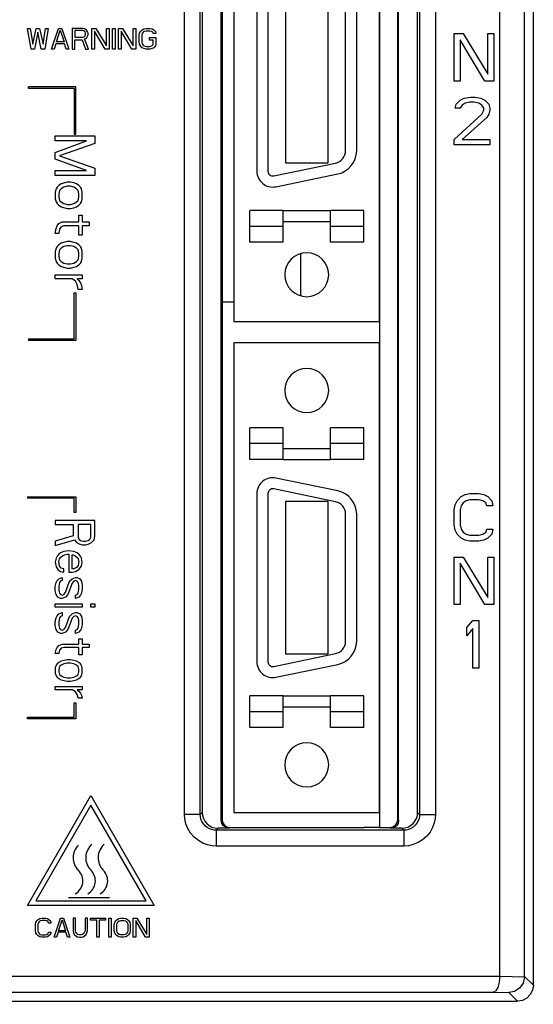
# Model space of a CAD drawing. Extents: x 101 to 1769, y -117 to 553.
# Tile 14 of 60: x 245 to 277, y 207 to 269. Entities that reach past the tile are written whole.
import ezdxf

# ---------------------------------------------------------------- set-up
doc = ezdxf.new("R2010")
doc.units = 0
doc.header["$LTSCALE"] = 23.1
doc.header["$MEASUREMENT"] = 0
doc.layers.get('0').update_dxf_attribs({"linetype": 'CONTINUOUS'})
doc.layers.get('Defpoints').update_dxf_attribs({"linetype": 'CONTINUOUS'})
doc.layers.add('03___PRT_ALL_CURVES', color=7, linetype='CONTINUOUS')
doc.dimstyles.get("Standard").update_dxf_attribs({"dimtxt": 3, "dimasz": 2.5, "dimexe": 2, "dimexo": 2, "dimgap": 0.5, "dimtad": 1, "dimdec": 1, "dimzin": 0, "dimdsep": 46, "dimtxsty": 'Standard', "dimcen": 3, "dimadec": 0, "dimazin": 0, "dimtfac": 1, "dimtdec": 1, "dimtofl": 0, "dimtmove": 1, "dimatfit": 3, "dimfxl": 0, "dimtolj": 1, "dimtzin": 0, "dimarcsym": 0})

# ---------------------------------------------------------------- blocks, each defined once
blk = doc.blocks.new('*D3')
at = {"color": 0, "linetype": 'Continuous', "lineweight": -2}
for p, q in [((208.229, 209.586), (208.229, 184.686)), ((276.979, 204.586), (276.979, 184.686)), ((274.479, 186.686), (210.729, 186.686))]:
    blk.add_line(p, q, dxfattribs=at)
at = {"color": 0, "linetype": 'Continuous'}
for points in [[(210.729, 187.103), (210.729, 186.269), (208.229, 186.686)], [(274.479, 187.103), (274.479, 186.269), (276.979, 186.686)]]:
    blk.add_solid(points, dxfattribs=at)
at = {"layer": 'Defpoints', "color": 0, "linetype": 'Continuous'}
for p in [(208.229, 211.586), (276.979, 206.586), (208.229, 186.686)]:
    blk.add_point(p, dxfattribs=at)
at = {"color": 0, "linetype": 'Continuous', "insert": (242.604, 189.159), "char_height": 3, "attachment_point": 5}
blk.add_mtext('\\A1;{\\f新細明體|b0|i0|c136|p54;68.8(2.71)}', dxfattribs=at)

msp = doc.modelspace()

# ---------------------------------------------------------------- linework, layer by layer
at = {"color": 7, "linetype": 'Continuous'}
for p, q in [((277.181, 207.784), (277.181, 367.785)), ((276.622, 208.343), (276.622, 367.184)), ((275.069, 208.371), (275.069, 365.632)), ((257.479, 218.186), (257.479, 328.536)), ((257.532, 328.484), (257.532, 218.238)), ((268.627, 218.238), (268.627, 328.484)), ((268.679, 218.186), (268.679, 328.536)), ((255.156, 218.562), (255.156, 328.16)), ((256.156, 218.562), (256.156, 328.16)), ((256.279, 328.036), (256.279, 218.685)), ((269.879, 218.685), (269.879, 328.036)), ((270.003, 328.16), (270.003, 218.562)), ((271.002, 328.16), (271.002, 218.562)), ((258.279, 283.036), (258.279, 249.636)), ((267.479, 283.036), (267.479, 249.636)), ((267.479, 249.636), (267.479, 283.036)), ((259.729, 273.556), (259.729, 259.116)), ((260.429, 273.556), (260.429, 259.116)), ((261.529, 273.036), (261.529, 259.636)), ((264.229, 259.636), (264.229, 273.036)), ((265.329, 260.411), (265.329, 272.261)), ((266.029, 260.411), (266.029, 272.261)), ((272.181, 264.786), (272.181, 267.786)), ((272.181, 267.786), (272.743, 267.786)), ((272.743, 267.786), (274.306, 265.233)), ((274.306, 265.233), (274.306, 267.786)), ((274.306, 267.786), (274.681, 267.786)), ((274.681, 267.786), (274.681, 264.786)), ((274.118, 264.786), (272.556, 267.403)), ((272.556, 267.403), (272.556, 264.786)), ((272.556, 264.786), (272.181, 264.786)), ((274.681, 264.786), (274.118, 264.786)), ((272.243, 263.084), (272.306, 263.339)), ((272.306, 263.339), (272.556, 263.594)), ((272.556, 263.594), (272.806, 263.722)), ((272.681, 263.275), (272.556, 263.084)), ((272.868, 263.403), (272.681, 263.275)), ((272.806, 263.722), (273.243, 263.786)), ((273.181, 263.467), (272.868, 263.403)), ((273.431, 263.467), (273.181, 263.467)), ((273.243, 263.786), (273.493, 263.786)), ((273.743, 263.403), (273.431, 263.467)), ((273.493, 263.786), (273.868, 263.722)), ((273.931, 263.275), (273.743, 263.403)), ((273.868, 263.722), (274.118, 263.594)), ((274.056, 263.084), (273.931, 263.275)), ((274.118, 263.594), (274.368, 263.339)), ((274.368, 263.339), (274.431, 263.084)), ((272.181, 261.105), (273.931, 262.701)), ((272.556, 263.084), (272.243, 263.084)), ((273.931, 262.701), (274.056, 262.956)), ((274.056, 262.956), (274.056, 263.084)), ((274.368, 262.701), (274.243, 262.509)), ((274.431, 262.956), (274.368, 262.701)), ((274.431, 263.084), (274.431, 262.956)), ((274.243, 262.509), (272.681, 261.105)), ((272.181, 260.786), (272.181, 261.105)), ((274.431, 260.786), (272.181, 260.786)), ((272.681, 261.105), (274.431, 261.105)), ((274.431, 261.105), (274.431, 260.786)), ((260.79, 258.822), (264.691, 259.627)), ((261.529, 259.636), (264.229, 259.636)), ((260.931, 258.137), (264.832, 258.941)), ((261.379, 256.636), (259.279, 256.636)), ((259.279, 255.945), (259.279, 256.636)), ((261.379, 255.936), (261.379, 256.636)), ((261.379, 256.636), (264.379, 256.636)), ((264.379, 255.936), (264.379, 256.636)), ((266.479, 256.636), (264.379, 256.636)), ((266.479, 255.945), (266.479, 256.636)), ((259.279, 255.936), (259.279, 255.945)), ((259.279, 255.636), (259.279, 255.936)), ((261.379, 255.636), (261.379, 255.936)), ((261.379, 255.936), (264.379, 255.936)), ((264.379, 255.636), (264.379, 255.936)), ((266.479, 255.936), (266.479, 255.945)), ((266.479, 255.636), (266.479, 255.936)), ((259.279, 254.636), (259.279, 255.636)), ((261.379, 255.636), (259.279, 255.636)), ((261.379, 254.636), (261.379, 255.636)), ((264.379, 254.636), (264.379, 255.636)), ((266.479, 255.636), (264.379, 255.636)), ((266.479, 254.636), (266.479, 255.636)), ((261.379, 254.636), (259.279, 254.636)), ((266.479, 254.636), (264.379, 254.636)), ((262.479, 253.903), (262.479, 251.268)), ((257.532, 250.886), (258.279, 250.886)), ((258.279, 249.636), (267.479, 249.636)), ((267.479, 249.636), (267.479, 248.286)), ((258.279, 248.286), (258.279, 218.686)), ((267.479, 248.286), (258.279, 248.286)), ((267.479, 248.286), (267.479, 218.686)), ((267.479, 218.686), (267.479, 248.286)), ((261.379, 242.936), (259.279, 242.936)), ((259.279, 241.936), (259.279, 242.936)), ((261.379, 241.936), (261.379, 242.936)), ((266.479, 242.936), (264.379, 242.936)), ((264.379, 241.936), (264.379, 242.936)), ((266.479, 241.936), (266.479, 242.936)), ((259.279, 241.636), (259.279, 241.936)), ((261.379, 241.936), (259.279, 241.936)), ((259.279, 240.936), (259.279, 241.636)), ((261.379, 241.636), (261.379, 241.936)), ((261.379, 240.936), (261.379, 241.636)), ((261.379, 241.636), (264.379, 241.636)), ((264.379, 241.636), (264.379, 241.936)), ((266.479, 241.936), (264.379, 241.936)), ((264.379, 240.936), (264.379, 241.636)), ((266.479, 241.636), (266.479, 241.936)), ((266.479, 240.936), (266.479, 241.636)), ((261.379, 240.936), (259.279, 240.936)), ((261.379, 240.936), (259.279, 240.936)), ((261.379, 240.936), (264.379, 240.936)), ((266.479, 240.936), (264.379, 240.936)), ((266.479, 240.936), (264.379, 240.936)), ((264.832, 238.96), (260.931, 239.765)), ((264.691, 238.275), (260.79, 239.08)), ((259.729, 238.786), (259.729, 228.186)), ((260.429, 238.786), (260.429, 228.186)), ((272.368, 238.339), (272.618, 238.594)), ((272.618, 238.594), (272.868, 238.722)), ((272.868, 238.722), (273.181, 238.786)), ((273.181, 238.403), (272.931, 238.339)), ((273.181, 238.786), (273.743, 238.786)), ((273.743, 238.403), (273.181, 238.403)), ((273.743, 238.786), (274.056, 238.722)), ((273.993, 238.339), (273.743, 238.403)), ((274.056, 238.722), (274.306, 238.594)), ((274.306, 238.594), (274.556, 238.339)), ((261.529, 238.286), (261.529, 228.686)), ((264.229, 238.286), (261.529, 238.286)), ((264.229, 228.686), (264.229, 238.286)), ((272.181, 237.765), (272.243, 238.084)), ((272.181, 236.807), (272.181, 237.765)), ((272.243, 238.084), (272.368, 238.339)), ((272.618, 238.02), (272.556, 237.765)), ((272.556, 237.765), (272.556, 236.807)), ((272.743, 238.211), (272.618, 238.02)), ((272.931, 238.339), (272.743, 238.211)), ((274.181, 238.211), (273.993, 238.339)), ((274.243, 238.02), (274.181, 238.211)), ((274.618, 238.02), (274.243, 238.02)), ((274.556, 238.339), (274.618, 238.02)), ((265.329, 229.481), (265.329, 237.491)), ((266.029, 229.481), (266.029, 237.491)), ((272.243, 236.488), (272.181, 236.807)), ((272.556, 236.807), (272.618, 236.552)), ((272.618, 236.552), (272.743, 236.36)), ((274.181, 236.36), (274.243, 236.552)), ((274.243, 236.552), (274.618, 236.552)), ((274.618, 236.552), (274.556, 236.233)), ((272.368, 236.233), (272.243, 236.488)), ((272.618, 235.977), (272.368, 236.233)), ((272.868, 235.85), (272.618, 235.977)), ((272.743, 236.36), (272.931, 236.233)), ((272.931, 236.233), (273.181, 236.169)), ((273.181, 236.169), (273.743, 236.169)), ((273.743, 236.169), (273.993, 236.233)), ((273.993, 236.233), (274.181, 236.36)), ((274.306, 235.977), (274.056, 235.85)), ((274.556, 236.233), (274.306, 235.977)), ((273.181, 235.786), (272.868, 235.85)), ((273.743, 235.786), (273.181, 235.786)), ((274.056, 235.85), (273.743, 235.786)), ((272.181, 231.786), (272.181, 234.786)), ((272.181, 234.786), (272.743, 234.786)), ((272.743, 234.786), (274.306, 232.233)), ((274.306, 232.233), (274.306, 234.786)), ((274.306, 234.786), (274.681, 234.786)), ((274.681, 234.786), (274.681, 231.786)), ((274.118, 231.786), (272.556, 234.403)), ((272.556, 234.403), (272.556, 231.786)), ((272.556, 231.786), (272.181, 231.786)), ((274.681, 231.786), (274.118, 231.786)), ((272.981, 230.339), (273.356, 230.786)), ((272.981, 229.828), (272.981, 230.339)), ((273.356, 230.786), (273.731, 230.786)), ((273.731, 230.786), (273.731, 227.786)), ((273.356, 230.275), (272.981, 229.828)), ((273.356, 227.786), (273.356, 230.275)), ((260.79, 227.892), (264.691, 228.697)), ((261.529, 228.686), (264.229, 228.686)), ((260.931, 227.207), (264.832, 228.011)), ((273.731, 227.786), (273.356, 227.786)), ((261.379, 226.036), (259.279, 226.036)), ((259.279, 225.336), (259.279, 226.036)), ((261.379, 225.336), (261.379, 226.036)), ((261.379, 226.036), (264.379, 226.036)), ((264.379, 225.336), (264.379, 226.036)), ((266.479, 226.036), (264.379, 226.036)), ((266.479, 225.336), (266.479, 226.036)), ((259.279, 225.036), (259.279, 225.336)), ((259.279, 224.036), (259.279, 225.036)), ((261.379, 225.036), (259.279, 225.036)), ((261.379, 225.036), (261.379, 225.336)), ((261.379, 225.336), (264.379, 225.336)), ((261.379, 224.036), (261.379, 225.036)), ((264.379, 225.036), (264.379, 225.336)), ((264.379, 224.036), (264.379, 225.036)), ((266.479, 225.036), (264.379, 225.036)), ((266.479, 225.036), (266.479, 225.336)), ((266.479, 224.036), (266.479, 225.036)), ((261.379, 224.036), (259.279, 224.036)), ((266.479, 224.036), (264.379, 224.036)), ((245.256, 212.818), (249.256, 219.746)), ((249.256, 219.146), (245.776, 213.118)), ((249.256, 219.746), (253.256, 212.818)), ((252.737, 213.118), (249.256, 219.146)), ((256.156, 218.562), (255.156, 218.562)), ((256.156, 218.562), (256.279, 218.685)), ((258.279, 218.686), (267.479, 218.686)), ((267.479, 218.686), (267.479, 217.738)), ((270.003, 218.562), (269.879, 218.685)), ((270.003, 218.562), (271.002, 218.562)), ((257.479, 218.186), (257.532, 218.238)), ((268.679, 218.186), (268.627, 218.238)), ((257.155, 217.562), (257.279, 217.686)), ((269.003, 217.562), (257.155, 217.562)), ((257.155, 217.562), (257.155, 216.563)), ((257.979, 217.686), (257.279, 217.686)), ((257.979, 217.686), (258.031, 217.738)), ((258.031, 217.738), (266.479, 217.738)), ((267.479, 217.738), (266.479, 217.738)), ((267.479, 217.738), (268.127, 217.738)), ((268.18, 217.686), (268.127, 217.738)), ((268.88, 217.686), (268.18, 217.686)), ((269.003, 217.562), (268.88, 217.686)), ((269.003, 217.562), (269.003, 216.563)), ((269.003, 216.563), (257.155, 216.563)), ((245.776, 213.118), (252.737, 213.118)), ((247.843, 213.318), (250.433, 213.318)), ((253.256, 212.818), (245.256, 212.818)), ((236.877, 208.361), (275.069, 208.361)), ((275.069, 208.371), (276.621, 208.319)), ((276.622, 208.343), (277.181, 207.784)), ((236.869, 207.362), (274.665, 207.362)), ((274.665, 207.362), (275.636, 207.329)), ((236.58, 206.786), (275.979, 206.786)), ((236.58, 206.785), (275.979, 206.785)), ((275.636, 207.329), (276.08, 206.886)), ((275.979, 206.785), (276.181, 206.785)), ((276.08, 206.886), (276.181, 206.785))]:
    msp.add_line(p, q, dxfattribs=at)
for points in [[(257.155, 216.563), (256.896, 216.58), (256.614, 216.638), (256.322, 216.745), (256.037, 216.905), (255.774, 217.117), (255.549, 217.372), (255.371, 217.661), (255.247, 217.967), (255.177, 218.273), (255.156, 218.562)], [(257.155, 217.562), (257.026, 217.571), (256.884, 217.599), (256.738, 217.653), (256.595, 217.733), (256.464, 217.839), (256.352, 217.966), (256.263, 218.111), (256.201, 218.264), (256.166, 218.417), (256.156, 218.562)], [(256.279, 218.685), (256.298, 218.49), (256.355, 218.303), (256.448, 218.13), (256.572, 217.979), (256.723, 217.854), (256.896, 217.762), (257.084, 217.705), (257.279, 217.686)], [(268.88, 217.686), (269.075, 217.705), (269.262, 217.762), (269.435, 217.854), (269.587, 217.979), (269.711, 218.13), (269.803, 218.303), (269.86, 218.49), (269.879, 218.685)], [(271.002, 218.562), (270.985, 218.303), (270.928, 218.021), (270.82, 217.729), (270.66, 217.443), (270.449, 217.181), (270.193, 216.955), (269.905, 216.778), (269.599, 216.654), (269.293, 216.584), (269.003, 216.563)], [(270.003, 218.562), (269.994, 218.432), (269.966, 218.291), (269.912, 218.145), (269.832, 218.002), (269.726, 217.871), (269.599, 217.758), (269.454, 217.669), (269.301, 217.607), (269.148, 217.573), (269.003, 217.562)], [(257.979, 217.686), (257.787, 217.724), (257.626, 217.832), (257.517, 217.994), (257.479, 218.186)], [(257.532, 218.238), (257.57, 218.046), (257.678, 217.885), (257.84, 217.776), (258.031, 217.738)], [(268.127, 217.738), (268.319, 217.776), (268.481, 217.885), (268.589, 218.046), (268.627, 218.238)], [(268.679, 218.186), (268.641, 217.994), (268.533, 217.832), (268.371, 217.724), (268.18, 217.686)], [(275.069, 208.371), (275.033, 207.977), (274.941, 207.654), (274.812, 207.442), (274.665, 207.362)], [(276.621, 208.319), (276.533, 207.929), (276.31, 207.61), (275.995, 207.403), (275.636, 207.329)], [(276.621, 208.319), (276.622, 208.327), (276.622, 208.335), (276.622, 208.343)], [(277.181, 207.784), (277.132, 207.475), (276.99, 207.197), (276.768, 206.975), (276.49, 206.834), (276.181, 206.785)]]:
    msp.add_lwpolyline(points, dxfattribs=at)
for centre, radius, start, end in [((264.529, 260.411), 0.8, 281.65929, 0), ((264.529, 260.411), 1.5, 281.65929, 0), ((260.729, 259.116), 1, 180, 281.65929), ((260.729, 259.116), 0.3, 180, 281.65929), ((262.879, 252.586), 1.385, 0, 180), ((262.879, 252.586), 1.385, 180, 0), ((262.879, 245.286), 1.385, 0, 180), ((262.879, 245.286), 1.385, 180, 0), ((260.729, 238.786), 1, 78.34071, 180), ((260.729, 238.786), 0.3, 78.34071, 180), ((264.529, 237.491), 1.5, 0, 78.34071), ((264.529, 237.491), 0.8, 0, 78.34071), ((264.529, 229.481), 0.8, 281.65929, 0), ((264.529, 229.481), 1.5, 281.65929, 0), ((260.729, 228.186), 1, 180, 281.65929), ((260.729, 228.186), 0.3, 180, 281.65929), ((262.879, 221.686), 1.385, 0, 180), ((262.879, 221.686), 1.385, 180, 0), ((250.046, 215.828), 1.12, 130.63017, 225.13232), ((250.826, 215.828), 1.12, 130.63017, 225.13232), ((249.256, 215.828), 1.12, 134.86768, 225.13232), ((247.803, 214.368), 0.94, 299.26824, 45.13232), ((248.593, 214.368), 0.94, 299.26824, 45.13232), ((249.373, 214.368), 0.94, 299.26824, 45.13232)]:
    msp.add_arc(centre, radius, start, end, dxfattribs=at)
at = {"layer": '03___PRT_ALL_CURVES', "color": 7, "linetype": 'Continuous'}
for p, q in [((245.473, 266.818), (245.256, 268.118)), ((245.256, 268.118), (245.419, 268.118)), ((245.419, 268.118), (245.581, 267.123)), ((245.581, 267.123), (245.798, 268.118)), ((245.906, 267.869), (245.69, 266.818)), ((245.798, 268.118), (246.015, 268.118)), ((246.123, 266.818), (245.906, 267.869)), ((246.015, 268.118), (246.231, 267.123)), ((246.231, 267.123), (246.394, 268.118)), ((246.556, 268.118), (246.34, 266.818)), ((246.394, 268.118), (246.556, 268.118)), ((246.773, 266.818), (247.206, 268.118)), ((247.071, 267.261), (247.315, 268.008)), ((247.206, 268.118), (247.423, 268.118)), ((247.315, 268.008), (247.559, 267.261)), ((247.423, 268.118), (247.856, 266.818)), ((248.073, 268.118), (248.073, 266.818)), ((248.723, 268.118), (248.073, 268.118)), ((248.236, 267.98), (248.236, 267.565)), ((248.75, 267.98), (248.236, 267.98)), ((248.236, 267.565), (248.75, 267.565)), ((248.859, 268.091), (248.723, 268.118)), ((248.831, 267.952), (248.75, 267.98)), ((248.75, 267.565), (248.831, 267.593)), ((248.886, 267.897), (248.831, 267.952)), ((248.831, 267.593), (248.886, 267.648)), ((248.967, 268.008), (248.859, 268.091)), ((248.913, 267.814), (248.886, 267.897)), ((248.886, 267.648), (248.913, 267.731)), ((248.913, 267.731), (248.913, 267.814)), ((249.048, 267.897), (248.967, 268.008)), ((248.967, 267.51), (249.048, 267.62)), ((249.075, 267.814), (249.048, 267.897)), ((249.048, 267.62), (249.075, 267.703)), ((249.075, 267.703), (249.075, 267.814)), ((249.319, 266.818), (249.319, 268.118)), ((249.319, 268.118), (249.563, 268.118)), ((249.481, 267.952), (249.481, 266.818)), ((250.159, 266.818), (249.481, 267.952)), ((249.563, 268.118), (250.24, 267.012)), ((250.24, 267.012), (250.24, 268.118)), ((250.24, 268.118), (250.402, 268.118)), ((250.402, 268.118), (250.402, 266.818)), ((250.619, 266.818), (250.619, 268.118)), ((250.619, 268.118), (250.781, 268.118)), ((250.781, 268.118), (250.781, 266.818)), ((250.998, 266.818), (250.998, 268.118)), ((250.998, 268.118), (251.242, 268.118)), ((251.161, 267.952), (251.161, 266.818)), ((251.838, 266.818), (251.161, 267.952)), ((251.242, 268.118), (251.919, 267.012)), ((251.919, 267.012), (251.919, 268.118)), ((251.919, 268.118), (252.081, 268.118)), ((252.081, 268.118), (252.081, 266.818)), ((252.298, 267.676), (252.325, 267.814)), ((252.298, 267.261), (252.298, 267.676)), ((252.325, 267.814), (252.379, 267.925)), ((252.379, 267.925), (252.488, 268.035)), ((252.488, 267.786), (252.461, 267.676)), ((252.461, 267.676), (252.461, 267.261)), ((252.488, 268.035), (252.596, 268.091)), ((252.542, 267.869), (252.488, 267.786)), ((252.623, 267.925), (252.542, 267.869)), ((252.596, 268.091), (252.731, 268.118)), ((252.731, 267.952), (252.623, 267.925)), ((252.731, 268.118), (252.975, 268.118)), ((252.975, 267.952), (252.731, 267.952)), ((252.975, 268.118), (253.111, 268.091)), ((253.084, 267.925), (252.975, 267.952)), ((253.165, 267.869), (253.084, 267.925)), ((253.111, 268.091), (253.219, 268.035)), ((253.192, 267.786), (253.165, 267.869)), ((253.354, 267.786), (253.192, 267.786)), ((253.219, 268.035), (253.327, 267.925)), ((253.327, 267.925), (253.354, 267.786)), ((247.044, 267.15), (246.936, 266.818)), ((247.586, 267.15), (247.044, 267.15)), ((247.559, 267.261), (247.071, 267.261)), ((247.694, 266.818), (247.586, 267.15)), ((248.236, 266.818), (248.236, 267.399)), ((248.236, 267.399), (248.696, 267.399)), ((248.696, 267.399), (248.913, 266.818)), ((248.859, 267.454), (248.967, 267.51)), ((249.102, 266.818), (248.859, 267.454)), ((252.325, 267.123), (252.298, 267.261)), ((252.379, 267.012), (252.325, 267.123)), ((252.488, 266.901), (252.379, 267.012)), ((252.461, 267.261), (252.488, 267.15)), ((252.488, 267.15), (252.542, 267.067)), ((252.542, 267.067), (252.623, 267.012)), ((252.623, 267.012), (252.731, 266.984)), ((252.731, 266.984), (252.975, 266.984)), ((252.948, 267.371), (252.948, 267.537)), ((252.948, 267.537), (253.354, 267.537)), ((253.192, 267.371), (252.948, 267.371)), ((252.975, 266.984), (253.084, 267.012)), ((253.084, 267.012), (253.165, 267.067)), ((253.165, 267.067), (253.192, 267.15)), ((253.192, 267.15), (253.192, 267.371)), ((253.327, 267.012), (253.219, 266.901)), ((253.354, 267.123), (253.327, 267.012)), ((253.354, 267.537), (253.354, 267.123)), ((245.69, 266.818), (245.473, 266.818)), ((246.34, 266.818), (246.123, 266.818)), ((246.936, 266.818), (246.773, 266.818)), ((247.856, 266.818), (247.694, 266.818)), ((248.073, 266.818), (248.236, 266.818)), ((248.913, 266.818), (249.102, 266.818)), ((249.481, 266.818), (249.319, 266.818)), ((250.402, 266.818), (250.159, 266.818)), ((250.781, 266.818), (250.619, 266.818)), ((251.161, 266.818), (250.998, 266.818)), ((252.081, 266.818), (251.838, 266.818)), ((252.596, 266.846), (252.488, 266.901)), ((252.731, 266.818), (252.596, 266.846)), ((252.975, 266.818), (252.731, 266.818)), ((253.111, 266.846), (252.975, 266.818)), ((253.219, 266.901), (253.111, 266.846)), ((245.306, 264.338), (245.306, 264.438)), ((248.306, 264.438), (245.306, 264.438)), ((248.206, 264.338), (245.306, 264.338)), ((248.206, 264.338), (248.206, 261.438)), ((248.306, 261.438), (248.306, 264.438)), ((248.206, 261.438), (248.306, 261.438)), ((247.006, 261.026), (247.006, 261.338)), ((247.006, 261.338), (249.506, 261.338)), ((247.006, 260.297), (248.975, 261.026)), ((248.975, 261.026), (247.006, 261.026)), ((249.506, 260.87), (247.272, 260.088)), ((249.506, 261.338), (249.506, 260.87)), ((247.006, 259.88), (247.006, 260.297)), ((248.975, 259.151), (247.006, 259.88)), ((247.272, 260.088), (249.506, 259.307)), ((247.006, 258.838), (247.006, 259.151)), ((247.006, 259.151), (248.975, 259.151)), ((249.506, 259.307), (249.506, 258.838)), ((249.506, 258.838), (247.006, 258.838)), ((247.379, 258.317), (247.219, 258.213)), ((247.751, 258.422), (247.379, 258.317)), ((247.964, 258.422), (247.751, 258.422)), ((248.177, 258.37), (247.964, 258.422)), ((248.336, 258.317), (248.177, 258.37)), ((248.496, 258.213), (248.336, 258.317)), ((247.06, 258.005), (247.006, 257.797)), ((247.006, 257.797), (247.006, 257.38)), ((247.113, 258.109), (247.06, 258.005)), ((247.219, 258.213), (247.113, 258.109)), ((247.272, 257.901), (247.219, 257.692)), ((247.219, 257.692), (247.219, 257.484)), ((247.379, 258.005), (247.272, 257.901)), ((247.538, 258.109), (247.379, 258.005)), ((247.751, 258.161), (247.538, 258.109)), ((247.964, 258.161), (247.751, 258.161)), ((248.177, 258.109), (247.964, 258.161)), ((248.336, 258.005), (248.177, 258.109)), ((248.443, 257.901), (248.336, 258.005)), ((248.496, 257.692), (248.443, 257.901)), ((248.602, 258.109), (248.496, 258.213)), ((248.496, 257.484), (248.496, 257.692)), ((248.655, 258.005), (248.602, 258.109)), ((248.709, 257.797), (248.655, 258.005)), ((248.709, 257.38), (248.709, 257.797)), ((247.006, 257.38), (247.06, 257.172)), ((247.06, 257.172), (247.113, 257.067)), ((247.113, 257.067), (247.219, 256.963)), ((247.219, 257.484), (247.272, 257.276)), ((247.272, 257.276), (247.379, 257.172)), ((247.379, 257.172), (247.538, 257.067)), ((247.538, 257.067), (247.751, 257.015)), ((247.751, 257.015), (247.964, 257.015)), ((247.964, 257.015), (248.177, 257.067)), ((248.177, 257.067), (248.336, 257.172)), ((248.336, 257.172), (248.443, 257.276)), ((248.443, 257.276), (248.496, 257.484)), ((248.496, 256.963), (248.602, 257.067)), ((248.602, 257.067), (248.655, 257.172)), ((248.655, 257.172), (248.709, 257.38)), ((247.219, 256.963), (247.379, 256.859)), ((247.379, 256.859), (247.751, 256.755)), ((247.751, 256.755), (247.964, 256.755)), ((247.964, 256.755), (248.177, 256.807)), ((248.177, 256.807), (248.336, 256.859)), ((248.336, 256.859), (248.496, 256.963)), ((247.113, 255.661), (247.219, 255.817)), ((247.219, 255.817), (247.432, 255.922)), ((247.432, 255.922), (248.496, 255.922)), ((248.496, 255.922), (248.496, 256.338)), ((248.496, 256.338), (248.709, 256.338)), ((248.709, 256.338), (248.709, 255.922)), ((248.709, 255.922), (249.134, 255.922)), ((249.134, 255.922), (249.134, 255.661)), ((247.006, 255.192), (247.06, 255.505)), ((247.219, 255.192), (247.006, 255.192)), ((247.06, 255.505), (247.113, 255.661)), ((247.272, 255.453), (247.219, 255.192)), ((247.379, 255.609), (247.272, 255.453)), ((247.538, 255.661), (247.379, 255.609)), ((248.496, 255.661), (247.538, 255.661)), ((248.496, 255.088), (248.496, 255.661)), ((248.709, 255.661), (248.709, 255.088)), ((249.134, 255.661), (248.709, 255.661)), ((247.379, 254.567), (247.219, 254.463)), ((247.751, 254.672), (247.379, 254.567)), ((247.964, 254.672), (247.751, 254.672)), ((248.177, 254.62), (247.964, 254.672)), ((248.336, 254.567), (248.177, 254.62)), ((248.496, 254.463), (248.336, 254.567)), ((248.709, 255.088), (248.496, 255.088)), ((247.06, 254.255), (247.006, 254.047)), ((247.006, 254.047), (247.006, 253.63)), ((247.113, 254.359), (247.06, 254.255)), ((247.219, 254.463), (247.113, 254.359)), ((247.272, 254.151), (247.219, 253.942)), ((247.219, 253.942), (247.219, 253.734)), ((247.379, 254.255), (247.272, 254.151)), ((247.538, 254.359), (247.379, 254.255)), ((247.751, 254.411), (247.538, 254.359)), ((247.964, 254.411), (247.751, 254.411)), ((248.177, 254.359), (247.964, 254.411)), ((248.336, 254.255), (248.177, 254.359)), ((248.443, 254.151), (248.336, 254.255)), ((248.496, 253.942), (248.443, 254.151)), ((248.602, 254.359), (248.496, 254.463)), ((248.496, 253.734), (248.496, 253.942)), ((248.655, 254.255), (248.602, 254.359)), ((248.709, 254.047), (248.655, 254.255)), ((248.709, 253.63), (248.709, 254.047)), ((247.006, 253.63), (247.06, 253.422)), ((247.06, 253.422), (247.113, 253.317)), ((247.113, 253.317), (247.219, 253.213)), ((247.219, 253.734), (247.272, 253.526)), ((247.272, 253.526), (247.379, 253.422)), ((247.379, 253.422), (247.538, 253.317)), ((247.538, 253.317), (247.751, 253.265)), ((247.964, 253.265), (248.177, 253.317)), ((248.177, 253.317), (248.336, 253.422)), ((248.336, 253.422), (248.443, 253.526)), ((248.443, 253.526), (248.496, 253.734)), ((248.496, 253.213), (248.602, 253.317)), ((248.602, 253.317), (248.655, 253.422)), ((248.655, 253.422), (248.709, 253.63)), ((247.219, 253.213), (247.379, 253.109)), ((247.379, 253.109), (247.751, 253.005)), ((247.751, 253.265), (247.964, 253.265)), ((247.751, 253.005), (247.964, 253.005)), ((247.964, 253.005), (248.177, 253.057)), ((248.177, 253.057), (248.336, 253.109)), ((248.336, 253.109), (248.496, 253.213)), ((247.006, 252.328), (247.006, 252.588)), ((247.006, 252.588), (248.709, 252.588)), ((248.07, 252.328), (247.006, 252.328)), ((248.283, 252.172), (248.07, 252.328)), ((248.389, 251.963), (248.283, 252.172)), ((248.389, 252.328), (248.496, 252.224)), ((248.709, 252.328), (248.389, 252.328)), ((248.496, 252.224), (248.602, 252.067)), ((248.602, 252.067), (248.655, 251.911)), ((248.709, 252.588), (248.709, 252.328)), ((248.206, 248.538), (248.206, 251.438)), ((248.206, 251.438), (248.306, 251.438)), ((248.306, 251.438), (248.306, 248.438)), ((248.443, 251.651), (248.389, 251.963)), ((248.709, 251.651), (248.443, 251.651)), ((248.655, 251.911), (248.709, 251.651)), ((245.306, 248.538), (245.306, 248.438)), ((245.306, 248.538), (248.206, 248.538)), ((248.306, 248.438), (245.306, 248.438)), ((245.256, 238.588), (245.256, 238.488)), ((245.256, 238.588), (248.306, 238.588)), ((248.206, 238.488), (245.256, 238.488)), ((248.206, 237.588), (248.206, 238.488)), ((248.306, 238.588), (248.306, 237.588)), ((248.306, 237.588), (248.206, 237.588)), ((247.006, 237.088), (247.006, 236.838)), ((249.506, 237.088), (247.006, 237.088)), ((247.006, 236.838), (248.124, 236.838)), ((248.124, 236.838), (248.124, 236.13)), ((248.443, 236.838), (248.443, 236.047)), ((249.241, 236.838), (248.443, 236.838)), ((249.241, 236.047), (249.241, 236.838)), ((249.506, 236.088), (249.506, 237.088)), ((248.124, 236.13), (247.006, 235.797)), ((248.443, 236.047), (248.496, 235.922)), ((248.496, 235.922), (248.602, 235.838)), ((249.081, 235.838), (249.187, 235.922)), ((249.187, 235.922), (249.241, 236.047)), ((249.453, 235.88), (249.506, 236.088)), ((247.006, 235.505), (248.23, 235.88)), ((247.006, 235.797), (247.006, 235.505)), ((248.23, 235.88), (248.336, 235.713)), ((248.336, 235.713), (248.549, 235.588)), ((248.549, 235.588), (248.709, 235.547)), ((248.602, 235.838), (248.762, 235.797)), ((248.709, 235.547), (248.921, 235.547)), ((248.762, 235.797), (248.921, 235.797)), ((248.921, 235.797), (249.081, 235.838)), ((248.921, 235.547), (249.081, 235.588)), ((249.081, 235.588), (249.294, 235.713)), ((249.294, 235.713), (249.453, 235.88)), ((247.06, 234.713), (247.006, 234.463)), ((247.113, 234.838), (247.06, 234.713)), ((247.219, 234.963), (247.113, 234.838)), ((247.326, 235.047), (247.219, 234.963)), ((247.219, 234.505), (247.272, 234.672)), ((247.272, 234.672), (247.326, 234.755)), ((247.538, 235.13), (247.326, 235.047)), ((247.326, 234.755), (247.485, 234.88)), ((247.485, 234.88), (247.592, 234.922)), ((247.858, 235.172), (247.538, 235.13)), ((247.592, 234.922), (247.751, 234.963)), ((247.751, 234.963), (247.858, 234.963)), ((248.177, 235.13), (247.858, 235.172)), ((247.858, 234.963), (247.858, 233.838)), ((248.07, 234.047), (248.07, 234.922)), ((248.07, 234.922), (248.124, 234.922)), ((248.124, 234.922), (248.23, 234.88)), ((248.389, 235.047), (248.177, 235.13)), ((248.23, 234.88), (248.389, 234.755)), ((248.496, 234.963), (248.389, 235.047)), ((248.389, 234.755), (248.443, 234.672)), ((248.443, 234.672), (248.496, 234.505)), ((248.602, 234.838), (248.496, 234.963)), ((248.655, 234.713), (248.602, 234.838)), ((248.709, 234.463), (248.655, 234.713)), ((247.006, 234.463), (247.06, 234.172)), ((247.06, 234.172), (247.166, 234.005)), ((247.272, 234.213), (247.219, 234.505)), ((247.379, 234.088), (247.272, 234.213)), ((247.538, 234.047), (247.379, 234.088)), ((247.538, 233.838), (247.538, 234.047)), ((248.177, 234.047), (248.07, 234.047)), ((248.336, 234.13), (248.177, 234.047)), ((248.443, 234.255), (248.336, 234.13)), ((248.496, 234.505), (248.443, 234.255)), ((248.496, 234.005), (248.655, 234.213)), ((248.655, 234.213), (248.709, 234.463)), ((247.113, 233.297), (247.219, 233.422)), ((247.166, 234.005), (247.326, 233.88)), ((247.219, 233.422), (247.432, 233.505)), ((247.326, 233.88), (247.538, 233.838)), ((247.432, 233.505), (247.432, 233.297)), ((247.858, 233.838), (248.07, 233.838)), ((247.911, 233.255), (248.07, 233.422)), ((248.07, 233.838), (248.283, 233.88)), ((248.07, 233.422), (248.283, 233.505)), ((248.283, 233.88), (248.496, 234.005)), ((248.283, 233.505), (248.389, 233.505)), ((248.389, 233.505), (248.549, 233.422)), ((248.549, 233.422), (248.655, 233.255)), ((247.006, 232.922), (247.06, 233.172)), ((247.006, 232.672), (247.006, 232.922)), ((247.06, 233.172), (247.113, 233.297)), ((247.272, 233.172), (247.219, 232.922)), ((247.219, 232.922), (247.219, 232.672)), ((247.326, 233.255), (247.272, 233.172)), ((247.432, 233.297), (247.326, 233.255)), ((247.645, 232.547), (247.911, 233.255)), ((248.07, 233.13), (247.804, 232.422)), ((248.177, 233.255), (248.07, 233.13)), ((248.283, 233.297), (248.177, 233.255)), ((248.389, 233.255), (248.283, 233.297)), ((248.443, 233.172), (248.389, 233.255)), ((248.496, 233.005), (248.443, 233.172)), ((248.496, 232.755), (248.496, 233.005)), ((248.655, 233.255), (248.709, 233.005)), ((248.709, 233.005), (248.709, 232.755)), ((247.06, 232.422), (247.006, 232.672)), ((247.166, 232.255), (247.06, 232.422)), ((247.326, 232.172), (247.166, 232.255)), ((247.219, 232.672), (247.272, 232.505)), ((247.272, 232.505), (247.326, 232.422)), ((247.326, 232.422), (247.432, 232.38)), ((247.432, 232.38), (247.538, 232.422)), ((247.645, 232.255), (247.432, 232.172)), ((247.538, 232.422), (247.645, 232.547)), ((247.804, 232.422), (247.645, 232.255)), ((248.283, 232.38), (248.389, 232.422)), ((248.283, 232.172), (248.283, 232.38)), ((248.496, 232.255), (248.283, 232.172)), ((248.389, 232.422), (248.443, 232.505)), ((248.443, 232.505), (248.496, 232.755)), ((248.602, 232.38), (248.496, 232.255)), ((248.655, 232.505), (248.602, 232.38)), ((248.709, 232.755), (248.655, 232.505)), ((247.006, 231.63), (247.006, 231.838)), ((247.006, 231.838), (248.709, 231.838)), ((248.709, 231.63), (247.006, 231.63)), ((247.432, 232.172), (247.326, 232.172)), ((248.709, 231.838), (248.709, 231.63)), ((249.241, 231.63), (249.241, 231.838)), ((249.241, 231.838), (249.506, 231.838)), ((249.506, 231.63), (249.241, 231.63)), ((249.506, 231.838), (249.506, 231.63)), ((247.006, 230.713), (247.06, 230.963)), ((247.06, 230.963), (247.113, 231.088)), ((247.113, 231.088), (247.219, 231.213)), ((247.219, 231.213), (247.432, 231.297)), ((247.272, 230.963), (247.219, 230.713)), ((247.326, 231.047), (247.272, 230.963)), ((247.432, 231.088), (247.326, 231.047)), ((247.432, 231.297), (247.432, 231.088)), ((247.645, 230.338), (247.911, 231.047)), ((247.911, 231.047), (248.07, 231.213)), ((248.07, 231.213), (248.283, 231.297)), ((248.177, 231.047), (248.07, 230.922)), ((248.283, 231.088), (248.177, 231.047)), ((248.283, 231.297), (248.389, 231.297)), ((248.389, 231.047), (248.283, 231.088)), ((248.389, 231.297), (248.549, 231.213)), ((248.443, 230.963), (248.389, 231.047)), ((248.496, 230.797), (248.443, 230.963)), ((248.549, 231.213), (248.655, 231.047)), ((248.655, 231.047), (248.709, 230.797)), ((247.006, 230.463), (247.006, 230.713)), ((247.06, 230.213), (247.006, 230.463)), ((247.219, 230.713), (247.219, 230.463)), ((247.219, 230.463), (247.272, 230.297)), ((247.538, 230.213), (247.645, 230.338)), ((248.07, 230.922), (247.804, 230.213)), ((248.443, 230.297), (248.496, 230.547)), ((248.496, 230.547), (248.496, 230.797)), ((248.709, 230.547), (248.655, 230.297)), ((248.709, 230.797), (248.709, 230.547)), ((247.166, 230.047), (247.06, 230.213)), ((247.326, 229.963), (247.166, 230.047)), ((247.272, 230.297), (247.326, 230.213)), ((247.326, 230.213), (247.432, 230.172)), ((247.432, 229.963), (247.326, 229.963)), ((247.432, 230.172), (247.538, 230.213)), ((247.645, 230.047), (247.432, 229.963)), ((247.804, 230.213), (247.645, 230.047)), ((248.283, 230.172), (248.389, 230.213)), ((248.283, 229.963), (248.283, 230.172)), ((248.496, 230.047), (248.283, 229.963)), ((248.389, 230.213), (248.443, 230.297)), ((248.602, 230.172), (248.496, 230.047)), ((248.655, 230.297), (248.602, 230.172)), ((247.06, 228.963), (247.113, 229.088)), ((247.113, 229.088), (247.219, 229.213)), ((247.219, 229.213), (247.432, 229.297)), ((247.538, 229.088), (247.379, 229.047)), ((247.432, 229.297), (248.496, 229.297)), ((248.496, 229.088), (247.538, 229.088)), ((248.496, 229.297), (248.496, 229.63)), ((248.496, 229.63), (248.709, 229.63)), ((248.496, 228.63), (248.496, 229.088)), ((248.709, 229.63), (248.709, 229.297)), ((248.709, 229.297), (249.134, 229.297)), ((248.709, 229.088), (248.709, 228.63)), ((249.134, 229.088), (248.709, 229.088)), ((249.134, 229.297), (249.134, 229.088)), ((247.006, 228.713), (247.06, 228.963)), ((247.219, 228.713), (247.006, 228.713)), ((247.272, 228.922), (247.219, 228.713)), ((247.379, 229.047), (247.272, 228.922)), ((248.709, 228.63), (248.496, 228.63)), ((247.06, 227.963), (247.006, 227.797)), ((247.113, 228.047), (247.06, 227.963)), ((247.219, 228.13), (247.113, 228.047)), ((247.379, 228.213), (247.219, 228.13)), ((247.272, 227.88), (247.219, 227.713)), ((247.379, 227.963), (247.272, 227.88)), ((247.751, 228.297), (247.379, 228.213)), ((247.538, 228.047), (247.379, 227.963)), ((247.751, 228.088), (247.538, 228.047)), ((247.964, 228.297), (247.751, 228.297)), ((247.964, 228.088), (247.751, 228.088)), ((248.177, 228.255), (247.964, 228.297)), ((248.177, 228.047), (247.964, 228.088)), ((248.336, 228.213), (248.177, 228.255)), ((248.336, 227.963), (248.177, 228.047)), ((248.496, 228.13), (248.336, 228.213)), ((248.443, 227.88), (248.336, 227.963)), ((248.496, 227.713), (248.443, 227.88)), ((248.602, 228.047), (248.496, 228.13)), ((248.655, 227.963), (248.602, 228.047)), ((248.709, 227.797), (248.655, 227.963)), ((247.006, 227.797), (247.006, 227.463)), ((247.006, 227.463), (247.06, 227.297)), ((247.06, 227.297), (247.113, 227.213)), ((247.113, 227.213), (247.219, 227.13)), ((247.219, 227.713), (247.219, 227.547)), ((247.219, 227.547), (247.272, 227.38)), ((247.272, 227.38), (247.379, 227.297)), ((247.379, 227.297), (247.538, 227.213)), ((247.538, 227.213), (247.751, 227.172)), ((247.964, 227.172), (248.177, 227.213)), ((248.177, 227.213), (248.336, 227.297)), ((248.336, 227.297), (248.443, 227.38)), ((248.443, 227.38), (248.496, 227.547)), ((248.496, 227.547), (248.496, 227.713)), ((248.496, 227.13), (248.602, 227.213)), ((248.602, 227.213), (248.655, 227.297)), ((248.655, 227.297), (248.709, 227.463)), ((248.709, 227.463), (248.709, 227.797)), ((247.006, 226.422), (247.006, 226.63)), ((247.006, 226.63), (248.709, 226.63)), ((247.219, 227.13), (247.379, 227.047)), ((247.379, 227.047), (247.751, 226.963)), ((247.751, 227.172), (247.964, 227.172)), ((247.751, 226.963), (247.964, 226.963)), ((247.964, 226.963), (248.177, 227.005)), ((248.177, 227.005), (248.336, 227.047)), ((248.336, 227.047), (248.496, 227.13)), ((248.709, 226.63), (248.709, 226.422)), ((248.07, 226.422), (247.006, 226.422)), ((248.283, 226.297), (248.07, 226.422)), ((248.389, 226.13), (248.283, 226.297)), ((248.389, 226.422), (248.496, 226.338)), ((248.709, 226.422), (248.389, 226.422)), ((248.443, 225.88), (248.389, 226.13)), ((248.496, 226.338), (248.602, 226.213)), ((248.602, 226.213), (248.655, 226.088)), ((248.655, 226.088), (248.709, 225.88)), ((248.206, 224.688), (248.206, 225.588)), ((248.206, 225.588), (248.306, 225.588)), ((248.306, 225.588), (248.306, 224.588)), ((248.709, 225.88), (248.443, 225.88)), ((245.256, 224.588), (245.256, 224.688)), ((245.256, 224.688), (248.206, 224.688)), ((248.306, 224.588), (245.256, 224.588)), ((245.756, 211.61), (245.781, 211.737)), ((245.781, 211.737), (245.831, 211.84)), ((245.831, 211.84), (245.931, 211.942)), ((245.931, 211.712), (245.906, 211.61)), ((245.931, 211.942), (246.031, 211.993)), ((245.981, 211.788), (245.931, 211.712)), ((246.056, 211.84), (245.981, 211.788)), ((246.031, 211.993), (246.156, 212.018)), ((246.156, 211.865), (246.056, 211.84)), ((246.156, 212.018), (246.381, 212.018)), ((246.381, 211.865), (246.156, 211.865)), ((246.381, 212.018), (246.506, 211.993)), ((246.481, 211.84), (246.381, 211.865)), ((246.556, 211.788), (246.481, 211.84)), ((246.506, 211.993), (246.606, 211.942)), ((246.581, 211.712), (246.556, 211.788)), ((246.731, 211.712), (246.581, 211.712)), ((246.606, 211.942), (246.706, 211.84)), ((246.706, 211.84), (246.731, 211.712)), ((246.931, 210.818), (247.331, 212.018)), ((247.206, 211.227), (247.431, 211.916)), ((247.331, 212.018), (247.531, 212.018)), ((247.431, 211.916), (247.656, 211.227)), ((247.531, 212.018), (247.931, 210.818)), ((248.131, 212.018), (248.131, 211.227)), ((248.281, 212.018), (248.131, 212.018)), ((248.281, 211.227), (248.281, 212.018)), ((248.881, 212.018), (248.881, 211.227)), ((249.031, 212.018), (248.881, 212.018)), ((249.031, 211.227), (249.031, 212.018)), ((249.231, 211.891), (249.231, 212.018)), ((249.231, 212.018), (250.181, 212.018)), ((249.631, 211.891), (249.231, 211.891)), ((249.631, 210.818), (249.631, 211.891)), ((249.781, 211.891), (249.781, 210.818)), ((250.181, 211.891), (249.781, 211.891)), ((250.181, 212.018), (250.181, 211.891)), ((250.381, 210.818), (250.381, 212.018)), ((250.381, 212.018), (250.531, 212.018)), ((250.531, 212.018), (250.531, 210.818)), ((250.731, 211.61), (250.756, 211.737)), ((250.756, 211.737), (250.806, 211.84)), ((250.806, 211.84), (250.906, 211.942)), ((250.881, 211.61), (250.906, 211.712)), ((250.906, 211.942), (251.006, 211.993)), ((250.906, 211.712), (250.956, 211.788)), ((250.956, 211.788), (251.031, 211.84)), ((251.006, 211.993), (251.131, 212.018)), ((251.031, 211.84), (251.131, 211.865)), ((251.131, 212.018), (251.331, 212.018)), ((251.131, 211.865), (251.331, 211.865)), ((251.331, 212.018), (251.456, 211.993)), ((251.331, 211.865), (251.431, 211.84)), ((251.431, 211.84), (251.506, 211.788)), ((251.456, 211.993), (251.556, 211.942)), ((251.506, 211.788), (251.556, 211.712)), ((251.556, 211.942), (251.656, 211.84)), ((251.556, 211.712), (251.581, 211.61)), ((251.656, 211.84), (251.706, 211.737)), ((251.706, 211.737), (251.731, 211.61)), ((251.931, 210.818), (251.931, 212.018)), ((251.931, 212.018), (252.156, 212.018)), ((252.081, 211.865), (252.081, 210.818)), ((252.706, 210.818), (252.081, 211.865)), ((252.156, 212.018), (252.781, 210.997)), ((252.781, 210.997), (252.781, 212.018)), ((252.781, 212.018), (252.931, 212.018)), ((252.931, 212.018), (252.931, 210.818)), ((245.756, 211.227), (245.756, 211.61)), ((245.781, 211.099), (245.756, 211.227)), ((245.831, 210.997), (245.781, 211.099)), ((245.906, 211.61), (245.906, 211.227)), ((245.906, 211.227), (245.931, 211.125)), ((245.931, 211.125), (245.981, 211.048)), ((246.556, 211.048), (246.581, 211.125)), ((246.581, 211.125), (246.731, 211.125)), ((246.731, 211.125), (246.706, 210.997)), ((247.181, 211.125), (247.081, 210.818)), ((247.681, 211.125), (247.181, 211.125)), ((247.656, 211.227), (247.206, 211.227)), ((247.781, 210.818), (247.681, 211.125)), ((248.131, 211.227), (248.156, 211.099)), ((248.156, 211.099), (248.206, 210.997)), ((248.306, 211.125), (248.281, 211.227)), ((248.356, 211.048), (248.306, 211.125)), ((248.856, 211.125), (248.806, 211.048)), ((248.881, 211.227), (248.856, 211.125)), ((248.956, 210.997), (249.006, 211.099)), ((249.006, 211.099), (249.031, 211.227)), ((250.731, 211.227), (250.731, 211.61)), ((250.756, 211.099), (250.731, 211.227)), ((250.806, 210.997), (250.756, 211.099)), ((250.881, 211.227), (250.881, 211.61)), ((250.906, 211.125), (250.881, 211.227)), ((250.956, 211.048), (250.906, 211.125)), ((251.556, 211.125), (251.506, 211.048)), ((251.581, 211.227), (251.556, 211.125)), ((251.581, 211.61), (251.581, 211.227)), ((251.706, 211.099), (251.656, 210.997)), ((251.731, 211.227), (251.706, 211.099)), ((251.731, 211.61), (251.731, 211.227)), ((245.931, 210.895), (245.831, 210.997)), ((246.031, 210.844), (245.931, 210.895)), ((245.981, 211.048), (246.056, 210.997)), ((246.156, 210.818), (246.031, 210.844)), ((246.056, 210.997), (246.156, 210.971)), ((246.156, 210.971), (246.381, 210.971)), ((246.381, 210.818), (246.156, 210.818)), ((246.381, 210.971), (246.481, 210.997)), ((246.506, 210.844), (246.381, 210.818)), ((246.481, 210.997), (246.556, 211.048)), ((246.606, 210.895), (246.506, 210.844)), ((246.706, 210.997), (246.606, 210.895)), ((247.081, 210.818), (246.931, 210.818)), ((247.931, 210.818), (247.781, 210.818)), ((248.206, 210.997), (248.306, 210.895)), ((248.306, 210.895), (248.406, 210.844)), ((248.431, 210.997), (248.356, 211.048)), ((248.406, 210.844), (248.531, 210.818)), ((248.531, 210.971), (248.431, 210.997)), ((248.631, 210.971), (248.531, 210.971)), ((248.531, 210.818), (248.631, 210.818)), ((248.731, 210.997), (248.631, 210.971)), ((248.631, 210.818), (248.756, 210.844)), ((248.806, 211.048), (248.731, 210.997)), ((248.756, 210.844), (248.856, 210.895)), ((248.856, 210.895), (248.956, 210.997)), ((249.781, 210.818), (249.631, 210.818)), ((250.531, 210.818), (250.381, 210.818)), ((250.906, 210.895), (250.806, 210.997)), ((251.006, 210.844), (250.906, 210.895)), ((251.031, 210.997), (250.956, 211.048)), ((251.131, 210.818), (251.006, 210.844)), ((251.131, 210.971), (251.031, 210.997)), ((251.331, 210.971), (251.131, 210.971)), ((251.331, 210.818), (251.131, 210.818)), ((251.431, 210.997), (251.331, 210.971)), ((251.456, 210.844), (251.331, 210.818)), ((251.506, 211.048), (251.431, 210.997)), ((251.556, 210.895), (251.456, 210.844)), ((251.656, 210.997), (251.556, 210.895)), ((252.081, 210.818), (251.931, 210.818)), ((252.931, 210.818), (252.706, 210.818))]:
    msp.add_line(p, q, dxfattribs=at)

# ---------------------------------------------------------------- dimensions: what is measured, and where the dimension line sits
at = {"color": 7, "linetype": 'Continuous'}
dim = msp.add_linear_dim(base=(208.229, 186.686), p1=(276.979, 206.586), p2=(208.229, 211.586), angle=180, text='{\\f新細明體|b0|i0|c136|p54;68.8(2.71)}', dimstyle='Standard', dxfattribs=at)
dim.commit()
dim.dimension.update_dxf_attribs({"geometry": '*D3', "text_midpoint": (242.604, 189.159)})

doc.saveas('drawing.dxf')
